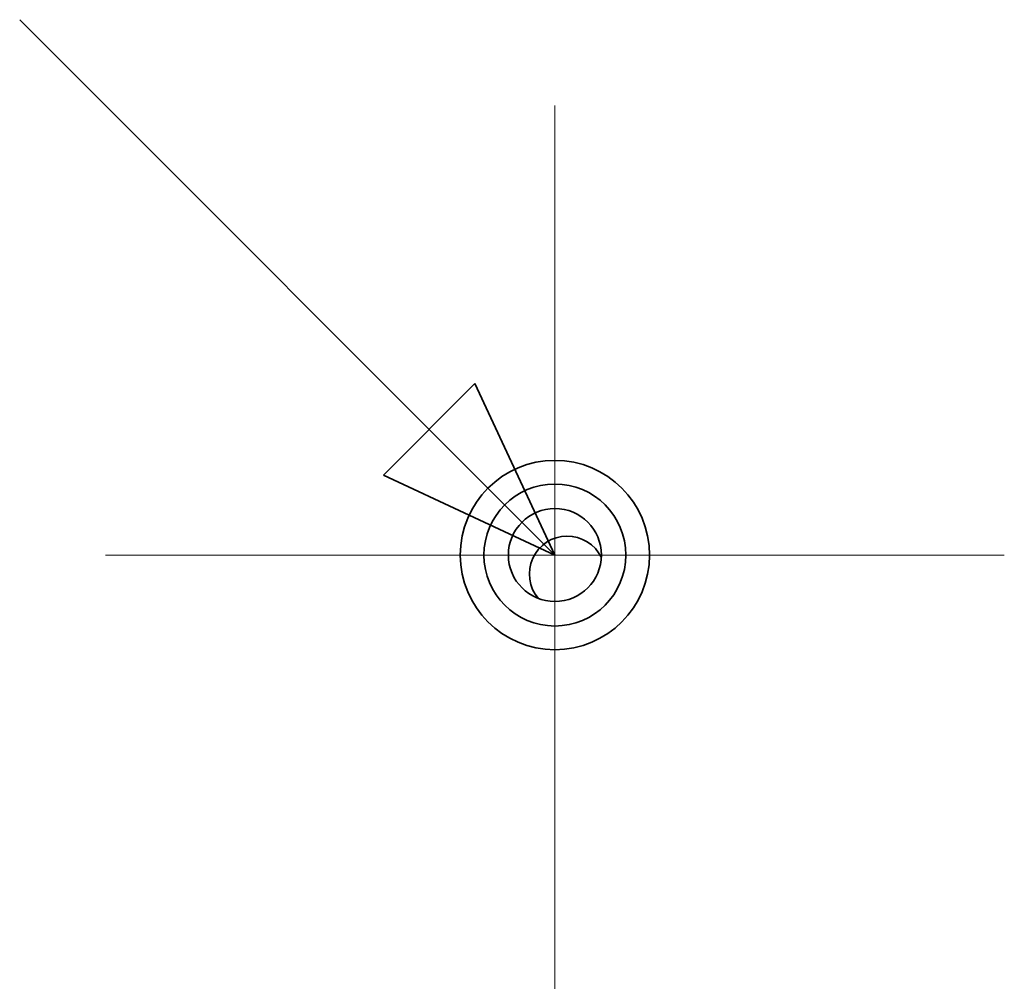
# Model space of a CAD drawing. Header units: millimetres. Extents: x 0 to 3360, y 0 to 2376.
# Tile 70 of 82: x 2770 to 2822, y 1641 to 1691. Entities that reach past the tile are written whole.
import ezdxf

# ---------------------------------------------------------------- set-up
doc = ezdxf.new("R2010")
doc.units = ezdxf.units.MM
doc.header["$LTSCALE"] = 8
for name, color, linetype, lineweight in [('Mittelpunktmarkierung(ISO)', 7, 'Continuous', 18), ('Sichtbare Kanten(ISO)', 7, 'Continuous', 35), ('Skizziergeometrie(ISO)', 7, 'Continuous', 35)]:
    doc.layers.add(name, color=color, linetype=linetype, lineweight=lineweight)

msp = doc.modelspace()

# ---------------------------------------------------------------- linework, layer by layer
at = {"layer": 'Mittelpunktmarkierung(ISO)', "linetype": 'Continuous'}
for p, q in [((2798.199, 1686.83), (2798.199, 1639.33)), ((2821.949, 1663.08), (2774.449, 1663.08))]:
    msp.add_line(p, q, dxfattribs=at)
at = {"layer": 'Sichtbare Kanten(ISO)'}
for radius in [5, 3.75, 2.458]:
    msp.add_circle((2798.199, 1663.08), radius, dxfattribs=at)
msp.add_arc((2798.849, 1662.08), 2, 25.5358, 220.5119, dxfattribs=at)
at = {"layer": 'Skizziergeometrie(ISO)'}
for p, q in [((2798.199, 1663.08), (2769.915, 1691.365)), ((2793.973, 1672.143), (2789.136, 1667.307)), ((2798.199, 1663.08), (2793.973, 1672.143)), ((2798.199, 1663.08), (2789.136, 1667.307))]:
    msp.add_line(p, q, dxfattribs=at)

doc.saveas('drawing.dxf')
